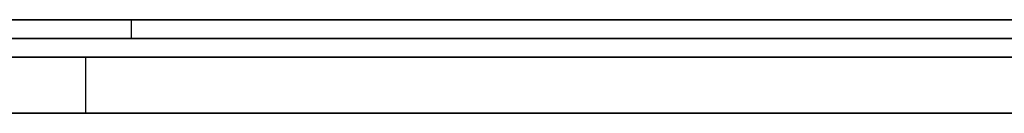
# Model space of a CAD drawing. Extents: x -3.09 to 3.09, y 0 to 2.31.
# Tile 131 of 177: x -1.74017 to -1.734878, y 2.2345 to 2.235. Entities that reach past the tile are written whole.
import ezdxf

# ---------------------------------------------------------------- set-up
doc = ezdxf.new("R2010")
doc.units = 0
doc.layers.get('0').update_dxf_attribs({"linetype": 'CONTINUOUS'})

# ---------------------------------------------------------------- blocks, each defined once
blk = doc.blocks.new('*U1')
at = {"extrusion": (0, 1, 0)}
for p, q in [((3.018, 2.235, -0.83), (-3.018, 2.235, -0.83)), ((-3.018, 2.235, 0.83), (3.018, 2.235, 0.83)), ((-2.798, 2.235, -0.725), (-1.678, 2.235, -0.725)), ((-1.678, 2.235, -0.365), (-2.798, 2.235, -0.365)), ((-1.678, 2.2348, -0.725), (-2.798, 2.2348, -0.725)), ((-2.798, 2.2348, -0.365), (-1.678, 2.2348, -0.365)), ((-1.7199795, 2.2348, -0.4646928), (-1.7594081, 2.2348, -0.5246928)), ((-1.7398163, 2.2348, -0.5294683), (-1.6965918, 2.2348, -0.4646928)), ((-1.7594081, 2.2345, -0.5246928), (-1.7199795, 2.2345, -0.4646928)), ((-1.6965918, 2.2345, -0.4646928), (-1.7398163, 2.2345, -0.5294683))]:
    blk.add_line(p, q, dxfattribs=at)
for p, q in [((3.018, 2.235, -0.83), (-3.018, 2.235, -0.83)), ((-2.798, 2.235, -0.725), (-1.678, 2.235, -0.725)), ((-1.7395711, 2.235, -0.0464291), (-1.7395711, 2.2349, -0.0464291)), ((-1.7395711, 2.235, -0.0464291), (-1.7395711, 2.2349, -0.0464291)), ((-1.678, 2.2348, -0.725), (-2.798, 2.2348, -0.725)), ((-1.7398163, 2.2348, -0.5294683), (-1.7398163, 2.2345, -0.5294683))]:
    blk.add_line(p, q)
at = {"extrusion": (0, 0, -1)}
for p, q in [((-3.018, 2.235, 0.83), (3.018, 2.235, 0.83)), ((-1.678, 2.235, -0.365), (-2.798, 2.235, -0.365)), ((-2.798, 2.2348, -0.365), (-1.678, 2.2348, -0.365))]:
    blk.add_line(p, q, dxfattribs=at)
at = {"extrusion": (0.835705, 0, -0.549178)}
for p, q in [((-1.7199795, 2.2348, -0.4646928), (-1.7594081, 2.2348, -0.5246928)), ((-1.7594081, 2.2345, -0.5246928), (-1.7199795, 2.2345, -0.4646928))]:
    blk.add_line(p, q, dxfattribs=at)
at = {"extrusion": (-0.831808, 0, 0.555063)}
for p, q in [((-1.7398163, 2.2348, -0.5294683), (-1.6965918, 2.2348, -0.4646928)), ((-1.7398163, 2.2348, -0.5294683), (-1.7398163, 2.2345, -0.5294683)), ((-1.6965918, 2.2345, -0.4646928), (-1.7398163, 2.2345, -0.5294683))]:
    blk.add_line(p, q, dxfattribs=at)
for points in [[(-1.73482, 2.235, -0.006155), (-1.73511, 2.235, -0.0063548), (-1.73538, 2.235, -0.0065574), (-1.73566, 2.235, -0.0067627), (-1.73594, 2.235, -0.0069708), (-1.73621, 2.235, -0.0071817), (-1.73648, 2.235, -0.0073953), (-1.73675, 2.235, -0.0076117), (-1.73702, 2.235, -0.0078308), (-1.73729, 2.235, -0.0080527), (-1.73755, 2.235, -0.0082773), (-1.73781, 2.235, -0.0085047), (-1.73807, 2.235, -0.0087349), (-1.73833, 2.235, -0.0089678), (-1.73859, 2.235, -0.0092035), (-1.73884, 2.235, -0.0094419), (-1.73909, 2.235, -0.0096831), (-1.73934, 2.235, -0.009927), (-1.73959, 2.235, -0.0101737), (-1.73984, 2.235, -0.0104231), (-1.74009, 2.235, -0.0106754), (-1.74033, 2.235, -0.0109303)], [(-1.74033, 2.235, -0.0819279), (-1.74009, 2.235, -0.0821829), (-1.73984, 2.235, -0.0824351), (-1.73959, 2.235, -0.0826845), (-1.73934, 2.235, -0.0829312), (-1.73909, 2.235, -0.0831752), (-1.73884, 2.235, -0.0834164), (-1.73859, 2.235, -0.0836548), (-1.73833, 2.235, -0.0838904), (-1.73807, 2.235, -0.0841234), (-1.73781, 2.235, -0.0843535), (-1.73755, 2.235, -0.0845809), (-1.73729, 2.235, -0.0848055), (-1.73702, 2.235, -0.0850274), (-1.73675, 2.235, -0.0852466), (-1.73648, 2.235, -0.0854629), (-1.73621, 2.235, -0.0856765), (-1.73594, 2.235, -0.0858874), (-1.73566, 2.235, -0.0860955), (-1.73538, 2.235, -0.0863009), (-1.73511, 2.235, -0.0865034), (-1.73482, 2.235, -0.0867033)], [(-1.73482, 2.235, -0.006155), (-1.73511, 2.235, -0.0063548), (-1.73538, 2.235, -0.0065574), (-1.73566, 2.235, -0.0067627), (-1.73594, 2.235, -0.0069708), (-1.73621, 2.235, -0.0071817), (-1.73648, 2.235, -0.0073953), (-1.73675, 2.235, -0.0076117), (-1.73702, 2.235, -0.0078308), (-1.73729, 2.235, -0.0080527), (-1.73755, 2.235, -0.0082773), (-1.73781, 2.235, -0.0085047), (-1.73807, 2.235, -0.0087349), (-1.73833, 2.235, -0.0089678), (-1.73859, 2.235, -0.0092035), (-1.73884, 2.235, -0.0094419), (-1.73909, 2.235, -0.0096831), (-1.73934, 2.235, -0.009927), (-1.73959, 2.235, -0.0101737), (-1.73984, 2.235, -0.0104231), (-1.74009, 2.235, -0.0106754), (-1.74033, 2.235, -0.0109303)], [(-1.74033, 2.235, -0.0819279), (-1.74009, 2.235, -0.0821829), (-1.73984, 2.235, -0.0824351), (-1.73959, 2.235, -0.0826845), (-1.73934, 2.235, -0.0829312), (-1.73909, 2.235, -0.0831752), (-1.73884, 2.235, -0.0834164), (-1.73859, 2.235, -0.0836548), (-1.73833, 2.235, -0.0838904), (-1.73807, 2.235, -0.0841234), (-1.73781, 2.235, -0.0843535), (-1.73755, 2.235, -0.0845809), (-1.73729, 2.235, -0.0848055), (-1.73702, 2.235, -0.0850274), (-1.73675, 2.235, -0.0852466), (-1.73648, 2.235, -0.0854629), (-1.73621, 2.235, -0.0856765), (-1.73594, 2.235, -0.0858874), (-1.73566, 2.235, -0.0860955), (-1.73538, 2.235, -0.0863009), (-1.73511, 2.235, -0.0865034), (-1.73482, 2.235, -0.0867033)], [(-1.7348, 2.235, -0.0687491), (-1.73492, 2.235, -0.0685088), (-1.73505, 2.235, -0.0682668), (-1.73518, 2.235, -0.0680231), (-1.7353, 2.235, -0.0677778), (-1.73542, 2.235, -0.0675307), (-1.73554, 2.235, -0.067282), (-1.73566, 2.235, -0.0670316), (-1.73577, 2.235, -0.0667795), (-1.73589, 2.235, -0.0665258), (-1.736, 2.235, -0.0662703), (-1.73611, 2.235, -0.0660132), (-1.73622, 2.235, -0.0657544), (-1.73633, 2.235, -0.065494), (-1.73643, 2.235, -0.0652318), (-1.73654, 2.235, -0.064968), (-1.73664, 2.235, -0.0647025), (-1.73674, 2.235, -0.0644353), (-1.73684, 2.235, -0.0641664), (-1.73693, 2.235, -0.0638958), (-1.73703, 2.235, -0.0636236), (-1.73712, 2.235, -0.0633497), (-1.73721, 2.235, -0.0630741), (-1.7373, 2.235, -0.0627969), (-1.73739, 2.235, -0.0625179), (-1.73748, 2.235, -0.0622373), (-1.73756, 2.235, -0.061955), (-1.73765, 2.235, -0.061671), (-1.73773, 2.235, -0.0613853), (-1.73781, 2.235, -0.061098), (-1.73788, 2.235, -0.0608089), (-1.73796, 2.235, -0.0605182), (-1.73803, 2.235, -0.0602259), (-1.73811, 2.235, -0.0599318), (-1.73818, 2.235, -0.0596361), (-1.73824, 2.235, -0.0593386), (-1.73831, 2.235, -0.0590395), (-1.73838, 2.235, -0.0587387), (-1.73844, 2.235, -0.0584363), (-1.7385, 2.235, -0.0581321), (-1.73856, 2.235, -0.0578263), (-1.73862, 2.235, -0.0575188), (-1.73868, 2.235, -0.0572096), (-1.73873, 2.235, -0.0568988), (-1.73879, 2.235, -0.0565862), (-1.73884, 2.235, -0.056272), (-1.73889, 2.235, -0.0559561), (-1.73894, 2.235, -0.0556386), (-1.73898, 2.235, -0.0553193), (-1.73903, 2.235, -0.0549984), (-1.73907, 2.235, -0.0546757), (-1.73911, 2.235, -0.0543515), (-1.73915, 2.235, -0.0540255), (-1.73919, 2.235, -0.0536978), (-1.73922, 2.235, -0.0533685), (-1.73926, 2.235, -0.0530375), (-1.73929, 2.235, -0.0527048), (-1.73932, 2.235, -0.0523704), (-1.73935, 2.235, -0.0520344), (-1.73937, 2.235, -0.0516966), (-1.7394, 2.235, -0.0513572), (-1.73942, 2.235, -0.0510161), (-1.73945, 2.235, -0.0506734), (-1.73947, 2.235, -0.0503289), (-1.73948, 2.235, -0.0499828), (-1.7395, 2.235, -0.049635), (-1.73952, 2.235, -0.0492855), (-1.73953, 2.235, -0.0489343), (-1.73954, 2.235, -0.0485815), (-1.73955, 2.235, -0.0482269), (-1.73956, 2.235, -0.0478707), (-1.73956, 2.235, -0.0475129), (-1.73957, 2.235, -0.0471533), (-1.73957, 2.235, -0.046792), (-1.73957, 2.235, -0.0464291)], [(-1.73957, 2.235, -0.0464291), (-1.73957, 2.235, -0.0460677), (-1.73957, 2.235, -0.045708), (-1.73956, 2.235, -0.0453499), (-1.73956, 2.235, -0.0449935), (-1.73955, 2.235, -0.0446387), (-1.73954, 2.235, -0.0442855), (-1.73953, 2.235, -0.0439341), (-1.73952, 2.235, -0.0435843), (-1.7395, 2.235, -0.0432361), (-1.73948, 2.235, -0.0428896), (-1.73947, 2.235, -0.0425448), (-1.73945, 2.235, -0.0422016), (-1.73942, 2.235, -0.04186), (-1.7394, 2.235, -0.0415202), (-1.73937, 2.235, -0.0411819), (-1.73935, 2.235, -0.0408454), (-1.73932, 2.235, -0.0405104), (-1.73929, 2.235, -0.0401772), (-1.73926, 2.235, -0.0398456), (-1.73922, 2.235, -0.0395156), (-1.73919, 2.235, -0.0391873), (-1.73915, 2.235, -0.0388607), (-1.73911, 2.235, -0.0385357), (-1.73907, 2.235, -0.0382124), (-1.73903, 2.235, -0.0378907), (-1.73898, 2.235, -0.0375707), (-1.73894, 2.235, -0.0372523), (-1.73889, 2.235, -0.0369356), (-1.73884, 2.235, -0.0366206), (-1.73879, 2.235, -0.0363072), (-1.73873, 2.235, -0.0359955), (-1.73868, 2.235, -0.0356854), (-1.73862, 2.235, -0.0353769), (-1.73856, 2.235, -0.0350702), (-1.7385, 2.235, -0.0347651), (-1.73844, 2.235, -0.0344616), (-1.73838, 2.235, -0.0341598), (-1.73831, 2.235, -0.0338596), (-1.73824, 2.235, -0.0335611), (-1.73818, 2.235, -0.0332643), (-1.73811, 2.235, -0.0329691), (-1.73803, 2.235, -0.0326756), (-1.73796, 2.235, -0.0323837), (-1.73788, 2.235, -0.0320935), (-1.73781, 2.235, -0.0318049), (-1.73773, 2.235, -0.031518), (-1.73765, 2.235, -0.0312328), (-1.73756, 2.235, -0.0309492), (-1.73748, 2.235, -0.0306672), (-1.73739, 2.235, -0.030387), (-1.7373, 2.235, -0.0301083), (-1.73721, 2.235, -0.0298313), (-1.73712, 2.235, -0.029556), (-1.73703, 2.235, -0.0292824), (-1.73693, 2.235, -0.0290104), (-1.73684, 2.235, -0.02874), (-1.73674, 2.235, -0.0284713), (-1.73664, 2.235, -0.0282043), (-1.73654, 2.235, -0.0279389), (-1.73643, 2.235, -0.0276751), (-1.73633, 2.235, -0.0274131), (-1.73622, 2.235, -0.0271526), (-1.73611, 2.235, -0.0268939), (-1.736, 2.235, -0.0266368), (-1.73589, 2.235, -0.0263813), (-1.73577, 2.235, -0.0261275), (-1.73566, 2.235, -0.0258754), (-1.73554, 2.235, -0.0256249), (-1.73542, 2.235, -0.025376), (-1.7353, 2.235, -0.0251289), (-1.73518, 2.235, -0.0248833), (-1.73505, 2.235, -0.0246395), (-1.73492, 2.235, -0.0243973), (-1.7348, 2.235, -0.0241567)], [(-1.73957, 2.235, -0.0464291), (-1.73957, 2.235, -0.0460677), (-1.73957, 2.235, -0.045708), (-1.73956, 2.235, -0.0453499), (-1.73956, 2.235, -0.0449935), (-1.73955, 2.235, -0.0446387), (-1.73954, 2.235, -0.0442855), (-1.73953, 2.235, -0.0439341), (-1.73952, 2.235, -0.0435843), (-1.7395, 2.235, -0.0432361), (-1.73948, 2.235, -0.0428896), (-1.73947, 2.235, -0.0425448), (-1.73945, 2.235, -0.0422016), (-1.73942, 2.235, -0.04186), (-1.7394, 2.235, -0.0415202), (-1.73937, 2.235, -0.0411819), (-1.73935, 2.235, -0.0408454), (-1.73932, 2.235, -0.0405104), (-1.73929, 2.235, -0.0401772), (-1.73926, 2.235, -0.0398456), (-1.73922, 2.235, -0.0395156), (-1.73919, 2.235, -0.0391873), (-1.73915, 2.235, -0.0388607), (-1.73911, 2.235, -0.0385357), (-1.73907, 2.235, -0.0382124), (-1.73903, 2.235, -0.0378907), (-1.73898, 2.235, -0.0375707), (-1.73894, 2.235, -0.0372523), (-1.73889, 2.235, -0.0369356), (-1.73884, 2.235, -0.0366206), (-1.73879, 2.235, -0.0363072), (-1.73873, 2.235, -0.0359955), (-1.73868, 2.235, -0.0356854), (-1.73862, 2.235, -0.0353769), (-1.73856, 2.235, -0.0350702), (-1.7385, 2.235, -0.0347651), (-1.73844, 2.235, -0.0344616), (-1.73838, 2.235, -0.0341598), (-1.73831, 2.235, -0.0338596), (-1.73824, 2.235, -0.0335611), (-1.73818, 2.235, -0.0332643), (-1.73811, 2.235, -0.0329691), (-1.73803, 2.235, -0.0326756), (-1.73796, 2.235, -0.0323837), (-1.73788, 2.235, -0.0320935), (-1.73781, 2.235, -0.0318049), (-1.73773, 2.235, -0.031518), (-1.73765, 2.235, -0.0312328), (-1.73756, 2.235, -0.0309492), (-1.73748, 2.235, -0.0306672), (-1.73739, 2.235, -0.030387), (-1.7373, 2.235, -0.0301083), (-1.73721, 2.235, -0.0298313), (-1.73712, 2.235, -0.029556), (-1.73703, 2.235, -0.0292824), (-1.73693, 2.235, -0.0290104), (-1.73684, 2.235, -0.02874), (-1.73674, 2.235, -0.0284713), (-1.73664, 2.235, -0.0282043), (-1.73654, 2.235, -0.0279389), (-1.73643, 2.235, -0.0276751), (-1.73633, 2.235, -0.0274131), (-1.73622, 2.235, -0.0271526), (-1.73611, 2.235, -0.0268939), (-1.736, 2.235, -0.0266368), (-1.73589, 2.235, -0.0263813), (-1.73577, 2.235, -0.0261275), (-1.73566, 2.235, -0.0258754), (-1.73554, 2.235, -0.0256249), (-1.73542, 2.235, -0.025376), (-1.7353, 2.235, -0.0251289), (-1.73518, 2.235, -0.0248833), (-1.73505, 2.235, -0.0246395), (-1.73492, 2.235, -0.0243973), (-1.7348, 2.235, -0.0241567)], [(-1.7348, 2.235, -0.0687491), (-1.73492, 2.235, -0.0685088), (-1.73505, 2.235, -0.0682668), (-1.73518, 2.235, -0.0680231), (-1.7353, 2.235, -0.0677778), (-1.73542, 2.235, -0.0675307), (-1.73554, 2.235, -0.067282), (-1.73566, 2.235, -0.0670316), (-1.73577, 2.235, -0.0667795), (-1.73589, 2.235, -0.0665258), (-1.736, 2.235, -0.0662703), (-1.73611, 2.235, -0.0660132), (-1.73622, 2.235, -0.0657544), (-1.73633, 2.235, -0.065494), (-1.73643, 2.235, -0.0652318), (-1.73654, 2.235, -0.064968), (-1.73664, 2.235, -0.0647025), (-1.73674, 2.235, -0.0644353), (-1.73684, 2.235, -0.0641664), (-1.73693, 2.235, -0.0638958), (-1.73703, 2.235, -0.0636236), (-1.73712, 2.235, -0.0633497), (-1.73721, 2.235, -0.0630741), (-1.7373, 2.235, -0.0627969), (-1.73739, 2.235, -0.0625179), (-1.73748, 2.235, -0.0622373), (-1.73756, 2.235, -0.061955), (-1.73765, 2.235, -0.061671), (-1.73773, 2.235, -0.0613853), (-1.73781, 2.235, -0.061098), (-1.73788, 2.235, -0.0608089), (-1.73796, 2.235, -0.0605182), (-1.73803, 2.235, -0.0602259), (-1.73811, 2.235, -0.0599318), (-1.73818, 2.235, -0.0596361), (-1.73824, 2.235, -0.0593386), (-1.73831, 2.235, -0.0590395), (-1.73838, 2.235, -0.0587387), (-1.73844, 2.235, -0.0584363), (-1.7385, 2.235, -0.0581321), (-1.73856, 2.235, -0.0578263), (-1.73862, 2.235, -0.0575188), (-1.73868, 2.235, -0.0572096), (-1.73873, 2.235, -0.0568988), (-1.73879, 2.235, -0.0565862), (-1.73884, 2.235, -0.056272), (-1.73889, 2.235, -0.0559561), (-1.73894, 2.235, -0.0556386), (-1.73898, 2.235, -0.0553193), (-1.73903, 2.235, -0.0549984), (-1.73907, 2.235, -0.0546757), (-1.73911, 2.235, -0.0543515), (-1.73915, 2.235, -0.0540255), (-1.73919, 2.235, -0.0536978), (-1.73922, 2.235, -0.0533685), (-1.73926, 2.235, -0.0530375), (-1.73929, 2.235, -0.0527048), (-1.73932, 2.235, -0.0523704), (-1.73935, 2.235, -0.0520344), (-1.73937, 2.235, -0.0516966), (-1.7394, 2.235, -0.0513572), (-1.73942, 2.235, -0.0510161), (-1.73945, 2.235, -0.0506734), (-1.73947, 2.235, -0.0503289), (-1.73948, 2.235, -0.0499828), (-1.7395, 2.235, -0.049635), (-1.73952, 2.235, -0.0492855), (-1.73953, 2.235, -0.0489343), (-1.73954, 2.235, -0.0485815), (-1.73955, 2.235, -0.0482269), (-1.73956, 2.235, -0.0478707), (-1.73956, 2.235, -0.0475129), (-1.73957, 2.235, -0.0471533), (-1.73957, 2.235, -0.046792), (-1.73957, 2.235, -0.0464291)], [(-1.74039, 2.2349, -0.010993), (-1.74002, 2.2349, -0.0106096), (-1.73965, 2.2349, -0.0102324), (-1.73928, 2.2349, -0.0098614), (-1.7389, 2.2349, -0.0094967), (-1.73852, 2.2349, -0.0091383), (-1.73813, 2.2349, -0.008786), (-1.73774, 2.2349, -0.00844), (-1.73734, 2.2349, -0.0081002), (-1.73694, 2.2349, -0.0077667), (-1.73654, 2.2349, -0.0074394), (-1.73613, 2.2349, -0.0071183), (-1.73572, 2.2349, -0.0068035), (-1.7353, 2.2349, -0.0064949), (-1.73488, 2.2349, -0.0061925), (-1.73445, 2.2349, -0.0058964)], [(-1.73445, 2.2349, -0.0869619), (-1.73488, 2.2349, -0.0866657), (-1.7353, 2.2349, -0.0863634), (-1.73572, 2.2349, -0.0860548), (-1.73613, 2.2349, -0.0857399), (-1.73654, 2.2349, -0.0854189), (-1.73694, 2.2349, -0.0850916), (-1.73734, 2.2349, -0.084758), (-1.73774, 2.2349, -0.0844182), (-1.73813, 2.2349, -0.0840722), (-1.73852, 2.2349, -0.08372), (-1.7389, 2.2349, -0.0833615), (-1.73928, 2.2349, -0.0829968), (-1.73965, 2.2349, -0.0826259), (-1.74002, 2.2349, -0.0822487), (-1.74039, 2.2349, -0.0818653)], [(-1.74039, 2.2349, -0.010993), (-1.74002, 2.2349, -0.0106096), (-1.73965, 2.2349, -0.0102324), (-1.73928, 2.2349, -0.0098614), (-1.7389, 2.2349, -0.0094967), (-1.73852, 2.2349, -0.0091383), (-1.73813, 2.2349, -0.008786), (-1.73774, 2.2349, -0.00844), (-1.73734, 2.2349, -0.0081002), (-1.73694, 2.2349, -0.0077667), (-1.73654, 2.2349, -0.0074394), (-1.73613, 2.2349, -0.0071183), (-1.73572, 2.2349, -0.0068035), (-1.7353, 2.2349, -0.0064949), (-1.73488, 2.2349, -0.0061925), (-1.73445, 2.2349, -0.0058964)], [(-1.73445, 2.2349, -0.0869619), (-1.73488, 2.2349, -0.0866657), (-1.7353, 2.2349, -0.0863634), (-1.73572, 2.2349, -0.0860548), (-1.73613, 2.2349, -0.0857399), (-1.73654, 2.2349, -0.0854189), (-1.73694, 2.2349, -0.0850916), (-1.73734, 2.2349, -0.084758), (-1.73774, 2.2349, -0.0844182), (-1.73813, 2.2349, -0.0840722), (-1.73852, 2.2349, -0.08372), (-1.7389, 2.2349, -0.0833615), (-1.73928, 2.2349, -0.0829968), (-1.73965, 2.2349, -0.0826259), (-1.74002, 2.2349, -0.0822487), (-1.74039, 2.2349, -0.0818653)], [(-1.73484, 2.2349, -0.0686755), (-1.73503, 2.2349, -0.0683127), (-1.73521, 2.2349, -0.067946), (-1.7354, 2.2349, -0.0675756), (-1.73558, 2.2349, -0.0672014), (-1.73575, 2.2349, -0.0668233), (-1.73592, 2.2349, -0.0664415), (-1.73609, 2.2349, -0.0660559), (-1.73626, 2.2349, -0.0656664), (-1.73642, 2.2349, -0.0652732), (-1.73657, 2.2349, -0.0648762), (-1.73672, 2.2349, -0.0644754), (-1.73687, 2.2349, -0.0640707), (-1.73702, 2.2349, -0.0636623), (-1.73716, 2.2349, -0.0632501), (-1.73729, 2.2349, -0.0628341), (-1.73742, 2.2349, -0.0624142), (-1.73755, 2.2349, -0.0619906), (-1.73768, 2.2349, -0.0615632), (-1.7378, 2.2349, -0.061132), (-1.73791, 2.2349, -0.060697), (-1.73802, 2.2349, -0.0602582), (-1.73813, 2.2349, -0.0598156), (-1.73824, 2.2349, -0.0593692), (-1.73834, 2.2349, -0.0589189), (-1.73844, 2.2349, -0.0584649), (-1.73853, 2.2349, -0.0580071), (-1.73862, 2.2349, -0.0575455), (-1.7387, 2.2349, -0.0570801), (-1.73878, 2.2349, -0.0566109), (-1.73886, 2.2349, -0.0561379), (-1.73893, 2.2349, -0.0556611), (-1.739, 2.2349, -0.0551805), (-1.73907, 2.2349, -0.0546961), (-1.73913, 2.2349, -0.0542079), (-1.73918, 2.2349, -0.0537159), (-1.73924, 2.2349, -0.0532201), (-1.73929, 2.2349, -0.0527205), (-1.73933, 2.2349, -0.0522171), (-1.73937, 2.2349, -0.05171), (-1.73941, 2.2349, -0.051199), (-1.73944, 2.2349, -0.0506842), (-1.73947, 2.2349, -0.0501656), (-1.7395, 2.2349, -0.0496432), (-1.73952, 2.2349, -0.049117), (-1.73954, 2.2349, -0.048587), (-1.73955, 2.2349, -0.0480533), (-1.73956, 2.2349, -0.0475157), (-1.73957, 2.2349, -0.0469743), (-1.73957, 2.2349, -0.0464291)], [(-1.73957, 2.2349, -0.0464291), (-1.73957, 2.2349, -0.0458862), (-1.73956, 2.2349, -0.0453471), (-1.73955, 2.2349, -0.0448117), (-1.73954, 2.2349, -0.04428), (-1.73952, 2.2349, -0.0437521), (-1.7395, 2.2349, -0.0432279), (-1.73947, 2.2349, -0.0427075), (-1.73944, 2.2349, -0.0421908), (-1.73941, 2.2349, -0.0416778), (-1.73937, 2.2349, -0.0411686), (-1.73933, 2.2349, -0.0406632), (-1.73929, 2.2349, -0.0401615), (-1.73924, 2.2349, -0.0396635), (-1.73918, 2.2349, -0.0391693), (-1.73913, 2.2349, -0.0386788), (-1.73907, 2.2349, -0.0381921), (-1.739, 2.2349, -0.0377091), (-1.73893, 2.2349, -0.0372298), (-1.73886, 2.2349, -0.0367543), (-1.73878, 2.2349, -0.0362826), (-1.7387, 2.2349, -0.0358146), (-1.73862, 2.2349, -0.0353503), (-1.73853, 2.2349, -0.0348898), (-1.73844, 2.2349, -0.034433), (-1.73834, 2.2349, -0.03398), (-1.73824, 2.2349, -0.0335307), (-1.73813, 2.2349, -0.0330851), (-1.73802, 2.2349, -0.0326433), (-1.73791, 2.2349, -0.0322053), (-1.7378, 2.2349, -0.031771), (-1.73768, 2.2349, -0.0313404), (-1.73755, 2.2349, -0.0309136), (-1.73742, 2.2349, -0.0304905), (-1.73729, 2.2349, -0.0300711), (-1.73716, 2.2349, -0.0296556), (-1.73702, 2.2349, -0.0292437), (-1.73687, 2.2349, -0.0288356), (-1.73672, 2.2349, -0.0284312), (-1.73657, 2.2349, -0.0280306), (-1.73642, 2.2349, -0.0276338), (-1.73626, 2.2349, -0.0272406), (-1.73609, 2.2349, -0.0268512), (-1.73592, 2.2349, -0.0264656), (-1.73575, 2.2349, -0.0260837), (-1.73558, 2.2349, -0.0257056), (-1.7354, 2.2349, -0.0253312), (-1.73521, 2.2349, -0.0249605), (-1.73503, 2.2349, -0.0245936), (-1.73484, 2.2349, -0.0242304)], [(-1.73957, 2.2349, -0.0464291), (-1.73957, 2.2349, -0.0458862), (-1.73956, 2.2349, -0.0453471), (-1.73955, 2.2349, -0.0448117), (-1.73954, 2.2349, -0.04428), (-1.73952, 2.2349, -0.0437521), (-1.7395, 2.2349, -0.0432279), (-1.73947, 2.2349, -0.0427075), (-1.73944, 2.2349, -0.0421908), (-1.73941, 2.2349, -0.0416778), (-1.73937, 2.2349, -0.0411686), (-1.73933, 2.2349, -0.0406632), (-1.73929, 2.2349, -0.0401615), (-1.73924, 2.2349, -0.0396635), (-1.73918, 2.2349, -0.0391693), (-1.73913, 2.2349, -0.0386788), (-1.73907, 2.2349, -0.0381921), (-1.739, 2.2349, -0.0377091), (-1.73893, 2.2349, -0.0372298), (-1.73886, 2.2349, -0.0367543), (-1.73878, 2.2349, -0.0362826), (-1.7387, 2.2349, -0.0358146), (-1.73862, 2.2349, -0.0353503), (-1.73853, 2.2349, -0.0348898), (-1.73844, 2.2349, -0.034433), (-1.73834, 2.2349, -0.03398), (-1.73824, 2.2349, -0.0335307), (-1.73813, 2.2349, -0.0330851), (-1.73802, 2.2349, -0.0326433), (-1.73791, 2.2349, -0.0322053), (-1.7378, 2.2349, -0.031771), (-1.73768, 2.2349, -0.0313404), (-1.73755, 2.2349, -0.0309136), (-1.73742, 2.2349, -0.0304905), (-1.73729, 2.2349, -0.0300711), (-1.73716, 2.2349, -0.0296556), (-1.73702, 2.2349, -0.0292437), (-1.73687, 2.2349, -0.0288356), (-1.73672, 2.2349, -0.0284312), (-1.73657, 2.2349, -0.0280306), (-1.73642, 2.2349, -0.0276338), (-1.73626, 2.2349, -0.0272406), (-1.73609, 2.2349, -0.0268512), (-1.73592, 2.2349, -0.0264656), (-1.73575, 2.2349, -0.0260837), (-1.73558, 2.2349, -0.0257056), (-1.7354, 2.2349, -0.0253312), (-1.73521, 2.2349, -0.0249605), (-1.73503, 2.2349, -0.0245936), (-1.73484, 2.2349, -0.0242304)], [(-1.73484, 2.2349, -0.0686755), (-1.73503, 2.2349, -0.0683127), (-1.73521, 2.2349, -0.067946), (-1.7354, 2.2349, -0.0675756), (-1.73558, 2.2349, -0.0672014), (-1.73575, 2.2349, -0.0668233), (-1.73592, 2.2349, -0.0664415), (-1.73609, 2.2349, -0.0660559), (-1.73626, 2.2349, -0.0656664), (-1.73642, 2.2349, -0.0652732), (-1.73657, 2.2349, -0.0648762), (-1.73672, 2.2349, -0.0644754), (-1.73687, 2.2349, -0.0640707), (-1.73702, 2.2349, -0.0636623), (-1.73716, 2.2349, -0.0632501), (-1.73729, 2.2349, -0.0628341), (-1.73742, 2.2349, -0.0624142), (-1.73755, 2.2349, -0.0619906), (-1.73768, 2.2349, -0.0615632), (-1.7378, 2.2349, -0.061132), (-1.73791, 2.2349, -0.060697), (-1.73802, 2.2349, -0.0602582), (-1.73813, 2.2349, -0.0598156), (-1.73824, 2.2349, -0.0593692), (-1.73834, 2.2349, -0.0589189), (-1.73844, 2.2349, -0.0584649), (-1.73853, 2.2349, -0.0580071), (-1.73862, 2.2349, -0.0575455), (-1.7387, 2.2349, -0.0570801), (-1.73878, 2.2349, -0.0566109), (-1.73886, 2.2349, -0.0561379), (-1.73893, 2.2349, -0.0556611), (-1.739, 2.2349, -0.0551805), (-1.73907, 2.2349, -0.0546961), (-1.73913, 2.2349, -0.0542079), (-1.73918, 2.2349, -0.0537159), (-1.73924, 2.2349, -0.0532201), (-1.73929, 2.2349, -0.0527205), (-1.73933, 2.2349, -0.0522171), (-1.73937, 2.2349, -0.05171), (-1.73941, 2.2349, -0.051199), (-1.73944, 2.2349, -0.0506842), (-1.73947, 2.2349, -0.0501656), (-1.7395, 2.2349, -0.0496432), (-1.73952, 2.2349, -0.049117), (-1.73954, 2.2349, -0.048587), (-1.73955, 2.2349, -0.0480533), (-1.73956, 2.2349, -0.0475157), (-1.73957, 2.2349, -0.0469743), (-1.73957, 2.2349, -0.0464291)], [(-1.7402, 2.2348, -0.544468), (-1.74006, 2.2348, -0.54453), (-1.73992, 2.2348, -0.544592), (-1.73978, 2.2348, -0.544655), (-1.73964, 2.2348, -0.544718), (-1.7395, 2.2348, -0.544782), (-1.73936, 2.2348, -0.544846), (-1.73922, 2.2348, -0.544911), (-1.73909, 2.2348, -0.544977), (-1.73895, 2.2348, -0.545043), (-1.73881, 2.2348, -0.545109), (-1.73867, 2.2348, -0.545177), (-1.73854, 2.2348, -0.545244), (-1.7384, 2.2348, -0.545313), (-1.73827, 2.2348, -0.545382), (-1.73813, 2.2348, -0.545451), (-1.73799, 2.2348, -0.545521), (-1.73786, 2.2348, -0.545592), (-1.73772, 2.2348, -0.545663), (-1.73759, 2.2348, -0.545735), (-1.73746, 2.2348, -0.545807), (-1.73732, 2.2348, -0.54588), (-1.73719, 2.2348, -0.545953), (-1.73706, 2.2348, -0.546027), (-1.73692, 2.2348, -0.546102), (-1.73679, 2.2348, -0.546177), (-1.73666, 2.2348, -0.546253), (-1.73653, 2.2348, -0.546329), (-1.7364, 2.2348, -0.546406), (-1.73626, 2.2348, -0.546483), (-1.73613, 2.2348, -0.546561), (-1.736, 2.2348, -0.54664), (-1.73587, 2.2348, -0.546719), (-1.73574, 2.2348, -0.546798), (-1.73561, 2.2348, -0.546879), (-1.73548, 2.2348, -0.546959), (-1.73535, 2.2348, -0.547041), (-1.73522, 2.2348, -0.547122), (-1.7351, 2.2348, -0.547205), (-1.73497, 2.2348, -0.547288), (-1.73484, 2.2348, -0.547372)], [(-1.7402, 2.2348, -0.544468), (-1.74006, 2.2348, -0.54453), (-1.73992, 2.2348, -0.544592), (-1.73978, 2.2348, -0.544655), (-1.73964, 2.2348, -0.544718), (-1.7395, 2.2348, -0.544782), (-1.73936, 2.2348, -0.544846), (-1.73922, 2.2348, -0.544911), (-1.73909, 2.2348, -0.544977), (-1.73895, 2.2348, -0.545043), (-1.73881, 2.2348, -0.545109), (-1.73867, 2.2348, -0.545177), (-1.73854, 2.2348, -0.545244), (-1.7384, 2.2348, -0.545313), (-1.73827, 2.2348, -0.545382), (-1.73813, 2.2348, -0.545451), (-1.73799, 2.2348, -0.545521), (-1.73786, 2.2348, -0.545592), (-1.73772, 2.2348, -0.545663), (-1.73759, 2.2348, -0.545735), (-1.73746, 2.2348, -0.545807), (-1.73732, 2.2348, -0.54588), (-1.73719, 2.2348, -0.545953), (-1.73706, 2.2348, -0.546027), (-1.73692, 2.2348, -0.546102), (-1.73679, 2.2348, -0.546177), (-1.73666, 2.2348, -0.546253), (-1.73653, 2.2348, -0.546329), (-1.7364, 2.2348, -0.546406), (-1.73626, 2.2348, -0.546483), (-1.73613, 2.2348, -0.546561), (-1.736, 2.2348, -0.54664), (-1.73587, 2.2348, -0.546719), (-1.73574, 2.2348, -0.546798), (-1.73561, 2.2348, -0.546879), (-1.73548, 2.2348, -0.546959), (-1.73535, 2.2348, -0.547041), (-1.73522, 2.2348, -0.547122), (-1.7351, 2.2348, -0.547205), (-1.73497, 2.2348, -0.547288), (-1.73484, 2.2348, -0.547372)], [(-1.73486, 2.2348, -0.597047), (-1.73498, 2.2348, -0.597073), (-1.73509, 2.2348, -0.597098), (-1.73521, 2.2348, -0.597123), (-1.73533, 2.2348, -0.597148), (-1.73544, 2.2348, -0.597173), (-1.73556, 2.2348, -0.597197), (-1.73568, 2.2348, -0.597221), (-1.7358, 2.2348, -0.597245), (-1.73592, 2.2348, -0.597268), (-1.73604, 2.2348, -0.597292), (-1.73616, 2.2348, -0.597315), (-1.73628, 2.2348, -0.597337), (-1.7364, 2.2348, -0.59736), (-1.73653, 2.2348, -0.597382), (-1.73665, 2.2348, -0.597404), (-1.73677, 2.2348, -0.597425), (-1.7369, 2.2348, -0.597447), (-1.73702, 2.2348, -0.597468), (-1.73715, 2.2348, -0.597489), (-1.73728, 2.2348, -0.597509), (-1.7374, 2.2348, -0.597529), (-1.73753, 2.2348, -0.597549), (-1.73766, 2.2348, -0.597569), (-1.73779, 2.2348, -0.597589), (-1.73791, 2.2348, -0.597608), (-1.73804, 2.2348, -0.597627), (-1.73817, 2.2348, -0.597645), (-1.7383, 2.2348, -0.597664), (-1.73844, 2.2348, -0.597682), (-1.73857, 2.2348, -0.5977), (-1.7387, 2.2348, -0.597717), (-1.73883, 2.2348, -0.597735), (-1.73897, 2.2348, -0.597752), (-1.7391, 2.2348, -0.597769), (-1.73924, 2.2348, -0.597785), (-1.73937, 2.2348, -0.597801), (-1.73951, 2.2348, -0.597817), (-1.73964, 2.2348, -0.597833), (-1.73978, 2.2348, -0.597848), (-1.73992, 2.2348, -0.597864), (-1.74005, 2.2348, -0.597879), (-1.74019, 2.2348, -0.597893)], [(-1.73486, 2.2348, -0.597047), (-1.73498, 2.2348, -0.597073), (-1.73509, 2.2348, -0.597098), (-1.73521, 2.2348, -0.597123), (-1.73533, 2.2348, -0.597148), (-1.73544, 2.2348, -0.597173), (-1.73556, 2.2348, -0.597197), (-1.73568, 2.2348, -0.597221), (-1.7358, 2.2348, -0.597245), (-1.73592, 2.2348, -0.597268), (-1.73604, 2.2348, -0.597292), (-1.73616, 2.2348, -0.597315), (-1.73628, 2.2348, -0.597337), (-1.7364, 2.2348, -0.59736), (-1.73653, 2.2348, -0.597382), (-1.73665, 2.2348, -0.597404), (-1.73677, 2.2348, -0.597425), (-1.7369, 2.2348, -0.597447), (-1.73702, 2.2348, -0.597468), (-1.73715, 2.2348, -0.597489), (-1.73728, 2.2348, -0.597509), (-1.7374, 2.2348, -0.597529), (-1.73753, 2.2348, -0.597549), (-1.73766, 2.2348, -0.597569), (-1.73779, 2.2348, -0.597589), (-1.73791, 2.2348, -0.597608), (-1.73804, 2.2348, -0.597627), (-1.73817, 2.2348, -0.597645), (-1.7383, 2.2348, -0.597664), (-1.73844, 2.2348, -0.597682), (-1.73857, 2.2348, -0.5977), (-1.7387, 2.2348, -0.597717), (-1.73883, 2.2348, -0.597735), (-1.73897, 2.2348, -0.597752), (-1.7391, 2.2348, -0.597769), (-1.73924, 2.2348, -0.597785), (-1.73937, 2.2348, -0.597801), (-1.73951, 2.2348, -0.597817), (-1.73964, 2.2348, -0.597833), (-1.73978, 2.2348, -0.597848), (-1.73992, 2.2348, -0.597864), (-1.74005, 2.2348, -0.597879), (-1.74019, 2.2348, -0.597893)], [(-1.74024, 2.2348, -0.61459), (-1.73998, 2.2348, -0.614581), (-1.73972, 2.2348, -0.614571), (-1.73946, 2.2348, -0.614561), (-1.73921, 2.2348, -0.614551), (-1.73895, 2.2348, -0.61454), (-1.7387, 2.2348, -0.614529), (-1.73844, 2.2348, -0.614518), (-1.73819, 2.2348, -0.614506), (-1.73794, 2.2348, -0.614493), (-1.73769, 2.2348, -0.614481), (-1.73744, 2.2348, -0.614468), (-1.73719, 2.2348, -0.614454), (-1.73694, 2.2348, -0.614441), (-1.7367, 2.2348, -0.614426), (-1.73645, 2.2348, -0.614412), (-1.73621, 2.2348, -0.614397), (-1.73596, 2.2348, -0.614381), (-1.73572, 2.2348, -0.614366), (-1.73548, 2.2348, -0.614349), (-1.73524, 2.2348, -0.614333), (-1.73501, 2.2348, -0.614316), (-1.73477, 2.2348, -0.614299)], [(-1.74024, 2.2348, -0.61459), (-1.73998, 2.2348, -0.614581), (-1.73972, 2.2348, -0.614571), (-1.73946, 2.2348, -0.614561), (-1.73921, 2.2348, -0.614551), (-1.73895, 2.2348, -0.61454), (-1.7387, 2.2348, -0.614529), (-1.73844, 2.2348, -0.614518), (-1.73819, 2.2348, -0.614506), (-1.73794, 2.2348, -0.614493), (-1.73769, 2.2348, -0.614481), (-1.73744, 2.2348, -0.614468), (-1.73719, 2.2348, -0.614454), (-1.73694, 2.2348, -0.614441), (-1.7367, 2.2348, -0.614426), (-1.73645, 2.2348, -0.614412), (-1.73621, 2.2348, -0.614397), (-1.73596, 2.2348, -0.614381), (-1.73572, 2.2348, -0.614366), (-1.73548, 2.2348, -0.614349), (-1.73524, 2.2348, -0.614333), (-1.73501, 2.2348, -0.614316), (-1.73477, 2.2348, -0.614299)], [(-1.73475, 2.2348, -0.531128), (-1.73513, 2.2348, -0.530989), (-1.73551, 2.2348, -0.530852), (-1.7359, 2.2348, -0.530717), (-1.73628, 2.2348, -0.530584), (-1.73667, 2.2348, -0.530452), (-1.73706, 2.2348, -0.530323), (-1.73745, 2.2348, -0.530195), (-1.73784, 2.2348, -0.530069), (-1.73823, 2.2348, -0.529945), (-1.73862, 2.2348, -0.529823), (-1.73902, 2.2348, -0.529703), (-1.73942, 2.2348, -0.529585), (-1.73982, 2.2348, -0.529468)], [(-1.73475, 2.2348, -0.531128), (-1.73513, 2.2348, -0.530989), (-1.73551, 2.2348, -0.530852), (-1.7359, 2.2348, -0.530717), (-1.73628, 2.2348, -0.530584), (-1.73667, 2.2348, -0.530452), (-1.73706, 2.2348, -0.530323), (-1.73745, 2.2348, -0.530195), (-1.73784, 2.2348, -0.530069), (-1.73823, 2.2348, -0.529945), (-1.73862, 2.2348, -0.529823), (-1.73902, 2.2348, -0.529703), (-1.73942, 2.2348, -0.529585), (-1.73982, 2.2348, -0.529468)], [(-1.74029, 2.2345, -0.544429), (-1.74008, 2.2345, -0.544521), (-1.73987, 2.2345, -0.544615), (-1.73966, 2.2345, -0.544709), (-1.73945, 2.2345, -0.544806), (-1.73924, 2.2345, -0.544903), (-1.73903, 2.2345, -0.545002), (-1.73883, 2.2345, -0.545102), (-1.73862, 2.2345, -0.545203), (-1.73842, 2.2345, -0.545305), (-1.73821, 2.2345, -0.545409), (-1.73801, 2.2345, -0.545514), (-1.73781, 2.2345, -0.54562), (-1.7376, 2.2345, -0.545728), (-1.7374, 2.2345, -0.545837), (-1.7372, 2.2345, -0.545947), (-1.737, 2.2345, -0.546058), (-1.7368, 2.2345, -0.546171), (-1.7366, 2.2345, -0.546285), (-1.7364, 2.2345, -0.5464), (-1.73621, 2.2345, -0.546517), (-1.73601, 2.2345, -0.546635), (-1.73581, 2.2345, -0.546754), (-1.73562, 2.2345, -0.546874), (-1.73542, 2.2345, -0.546996), (-1.73523, 2.2345, -0.547119), (-1.73504, 2.2345, -0.547243), (-1.73485, 2.2345, -0.547368)], [(-1.74029, 2.2345, -0.544429), (-1.74008, 2.2345, -0.544521), (-1.73987, 2.2345, -0.544615), (-1.73966, 2.2345, -0.544709), (-1.73945, 2.2345, -0.544806), (-1.73924, 2.2345, -0.544903), (-1.73903, 2.2345, -0.545002), (-1.73883, 2.2345, -0.545102), (-1.73862, 2.2345, -0.545203), (-1.73842, 2.2345, -0.545305), (-1.73821, 2.2345, -0.545409), (-1.73801, 2.2345, -0.545514), (-1.73781, 2.2345, -0.54562), (-1.7376, 2.2345, -0.545728), (-1.7374, 2.2345, -0.545837), (-1.7372, 2.2345, -0.545947), (-1.737, 2.2345, -0.546058), (-1.7368, 2.2345, -0.546171), (-1.7366, 2.2345, -0.546285), (-1.7364, 2.2345, -0.5464), (-1.73621, 2.2345, -0.546517), (-1.73601, 2.2345, -0.546635), (-1.73581, 2.2345, -0.546754), (-1.73562, 2.2345, -0.546874), (-1.73542, 2.2345, -0.546996), (-1.73523, 2.2345, -0.547119), (-1.73504, 2.2345, -0.547243), (-1.73485, 2.2345, -0.547368)], [(-1.73483, 2.2345, -0.597041), (-1.73501, 2.2345, -0.597079), (-1.73518, 2.2345, -0.597117), (-1.73536, 2.2345, -0.597155), (-1.73553, 2.2345, -0.597191), (-1.73571, 2.2345, -0.597228), (-1.73589, 2.2345, -0.597263), (-1.73607, 2.2345, -0.597298), (-1.73626, 2.2345, -0.597332), (-1.73644, 2.2345, -0.597366), (-1.73662, 2.2345, -0.597399), (-1.73681, 2.2345, -0.597432), (-1.737, 2.2345, -0.597464), (-1.73719, 2.2345, -0.597495), (-1.73738, 2.2345, -0.597525), (-1.73757, 2.2345, -0.597556), (-1.73776, 2.2345, -0.597585), (-1.73796, 2.2345, -0.597614), (-1.73815, 2.2345, -0.597642), (-1.73835, 2.2345, -0.59767), (-1.73855, 2.2345, -0.597697), (-1.73874, 2.2345, -0.597723), (-1.73894, 2.2345, -0.597749), (-1.73915, 2.2345, -0.597774), (-1.73935, 2.2345, -0.597799), (-1.73955, 2.2345, -0.597823), (-1.73976, 2.2345, -0.597846), (-1.73997, 2.2345, -0.597869), (-1.74017, 2.2345, -0.597891), (-1.74038, 2.2345, -0.597913)], [(-1.73483, 2.2345, -0.597041), (-1.73501, 2.2345, -0.597079), (-1.73518, 2.2345, -0.597117), (-1.73536, 2.2345, -0.597155), (-1.73553, 2.2345, -0.597191), (-1.73571, 2.2345, -0.597228), (-1.73589, 2.2345, -0.597263), (-1.73607, 2.2345, -0.597298), (-1.73626, 2.2345, -0.597332), (-1.73644, 2.2345, -0.597366), (-1.73662, 2.2345, -0.597399), (-1.73681, 2.2345, -0.597432), (-1.737, 2.2345, -0.597464), (-1.73719, 2.2345, -0.597495), (-1.73738, 2.2345, -0.597525), (-1.73757, 2.2345, -0.597556), (-1.73776, 2.2345, -0.597585), (-1.73796, 2.2345, -0.597614), (-1.73815, 2.2345, -0.597642), (-1.73835, 2.2345, -0.59767), (-1.73855, 2.2345, -0.597697), (-1.73874, 2.2345, -0.597723), (-1.73894, 2.2345, -0.597749), (-1.73915, 2.2345, -0.597774), (-1.73935, 2.2345, -0.597799), (-1.73955, 2.2345, -0.597823), (-1.73976, 2.2345, -0.597846), (-1.73997, 2.2345, -0.597869), (-1.74017, 2.2345, -0.597891), (-1.74038, 2.2345, -0.597913)], [(-1.73474, 2.2345, -0.614297), (-1.7351, 2.2345, -0.614323), (-1.73546, 2.2345, -0.614348), (-1.73582, 2.2345, -0.614372), (-1.73618, 2.2345, -0.614395), (-1.73655, 2.2345, -0.614418), (-1.73692, 2.2345, -0.614439), (-1.73729, 2.2345, -0.61446), (-1.73767, 2.2345, -0.61448), (-1.73804, 2.2345, -0.614499), (-1.73842, 2.2345, -0.614517), (-1.7388, 2.2345, -0.614534), (-1.73919, 2.2345, -0.61455), (-1.73958, 2.2345, -0.614566), (-1.73997, 2.2345, -0.61458), (-1.74036, 2.2345, -0.614594)], [(-1.73474, 2.2345, -0.614297), (-1.7351, 2.2345, -0.614323), (-1.73546, 2.2345, -0.614348), (-1.73582, 2.2345, -0.614372), (-1.73618, 2.2345, -0.614395), (-1.73655, 2.2345, -0.614418), (-1.73692, 2.2345, -0.614439), (-1.73729, 2.2345, -0.61446), (-1.73767, 2.2345, -0.61448), (-1.73804, 2.2345, -0.614499), (-1.73842, 2.2345, -0.614517), (-1.7388, 2.2345, -0.614534), (-1.73919, 2.2345, -0.61455), (-1.73958, 2.2345, -0.614566), (-1.73997, 2.2345, -0.61458), (-1.74036, 2.2345, -0.614594)], [(-1.73982, 2.2345, -0.529468), (-1.73922, 2.2345, -0.529644), (-1.73862, 2.2345, -0.529824), (-1.73803, 2.2345, -0.530008), (-1.73744, 2.2345, -0.530197), (-1.73685, 2.2345, -0.53039), (-1.73627, 2.2345, -0.530587), (-1.73569, 2.2345, -0.530788), (-1.73512, 2.2345, -0.530994), (-1.73455, 2.2345, -0.531204), (-1.73398, 2.2345, -0.531418), (-1.73342, 2.2345, -0.531636), (-1.73286, 2.2345, -0.531859), (-1.73231, 2.2345, -0.532086), (-1.73175, 2.2345, -0.532318), (-1.73121, 2.2345, -0.532553), (-1.73066, 2.2345, -0.532793), (-1.73012, 2.2345, -0.533037), (-1.72958, 2.2345, -0.533286)], [(-1.73982, 2.2345, -0.529468), (-1.73922, 2.2345, -0.529644), (-1.73862, 2.2345, -0.529824), (-1.73803, 2.2345, -0.530008), (-1.73744, 2.2345, -0.530197), (-1.73685, 2.2345, -0.53039), (-1.73627, 2.2345, -0.530587), (-1.73569, 2.2345, -0.530788), (-1.73512, 2.2345, -0.530994), (-1.73455, 2.2345, -0.531204), (-1.73398, 2.2345, -0.531418), (-1.73342, 2.2345, -0.531636), (-1.73286, 2.2345, -0.531859), (-1.73231, 2.2345, -0.532086), (-1.73175, 2.2345, -0.532318), (-1.73121, 2.2345, -0.532553), (-1.73066, 2.2345, -0.532793), (-1.73012, 2.2345, -0.533037), (-1.72958, 2.2345, -0.533286)]]:
    blk.add_polyline3d(points)

msp = doc.modelspace()

# ---------------------------------------------------------------- block references
msp.add_blockref('*U1', (0, 0))

doc.saveas('drawing.dxf')
